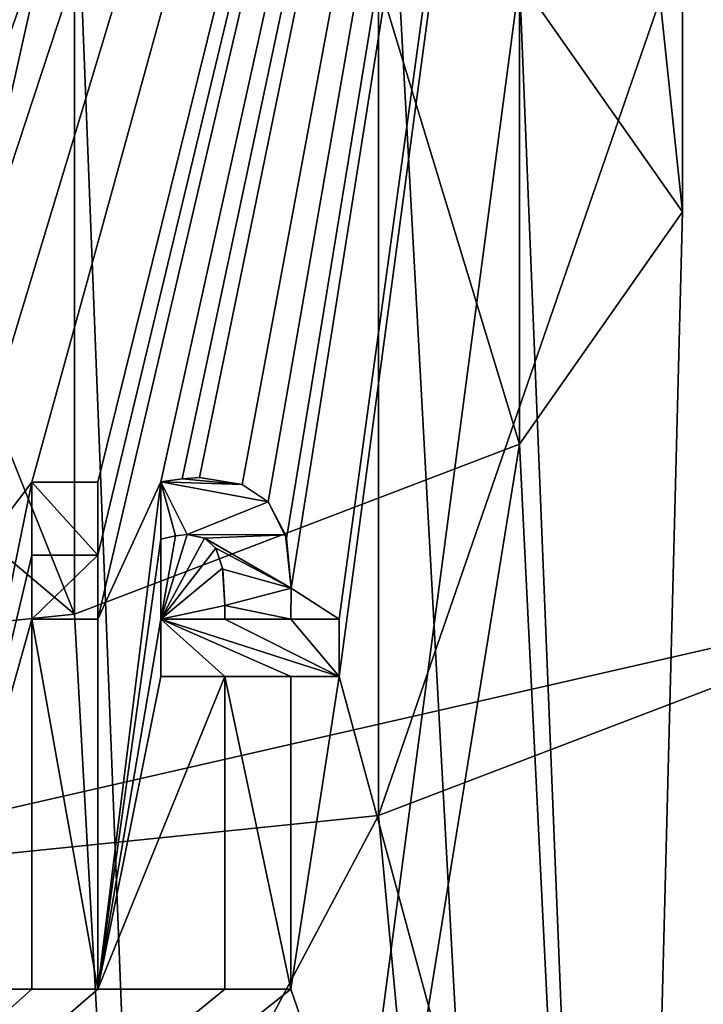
# Model space of a CAD drawing. Header units: millimetres. Extents: x -100 to 89, y -38 to 69.
# Tile 227 of 256: x -62.77 to -59.4, y 12.05 to 16.91. Entities that reach past the tile are written whole.
import ezdxf

# ---------------------------------------------------------------- set-up
doc = ezdxf.new("R2010")
doc.units = ezdxf.units.MM
doc.header["$LTSCALE"] = 65.185185
for name, color, linetype in [('3296', 7, 'CONTINUOUS'), ('3298', 7, 'CONTINUOUS'), ('3299', 7, 'CONTINUOUS'), ('479', 7, 'CONTINUOUS'), ('480', 7, 'CONTINUOUS'), ('598', 7, 'CONTINUOUS'), ('599', 7, 'CONTINUOUS'), ('600', 7, 'CONTINUOUS'), ('601', 7, 'CONTINUOUS'), ('602', 7, 'CONTINUOUS'), ('603', 7, 'CONTINUOUS'), ('604', 7, 'CONTINUOUS'), ('605', 7, 'CONTINUOUS'), ('606', 7, 'CONTINUOUS'), ('607', 7, 'CONTINUOUS'), ('608', 7, 'CONTINUOUS'), ('609', 7, 'CONTINUOUS'), ('610', 7, 'CONTINUOUS'), ('611', 7, 'CONTINUOUS'), ('612', 7, 'CONTINUOUS'), ('613', 7, 'CONTINUOUS'), ('614', 7, 'CONTINUOUS'), ('615', 7, 'CONTINUOUS'), ('616', 7, 'CONTINUOUS'), ('617', 7, 'CONTINUOUS'), ('618', 7, 'CONTINUOUS'), ('619', 7, 'CONTINUOUS'), ('620', 7, 'CONTINUOUS'), ('621', 7, 'CONTINUOUS'), ('622', 7, 'CONTINUOUS'), ('623', 7, 'CONTINUOUS'), ('795', 7, 'CONTINUOUS'), ('801', 7, 'CONTINUOUS')]:
    doc.layers.add(name, color=color, linetype=linetype)

msp = doc.modelspace()

# ---------------------------------------------------------------- linework, layer by layer
at = {"layer": '3296', "linetype": 'CONTINUOUS'}
for points in [[(-62.0733, 14.6267, 84.55), (-61.9683, 14.6423, 84.55), (-61.6726, 14.6134, 84.55), (-62.0733, 14.6267, 84.55)], [(-61.9443, 14.367, 84.55), (-62.0016, 14.3607, 84.55), (-62.0733, 14.6267, 84.55), (-61.9443, 14.367, 84.55)], [(-61.9443, 14.367, 84.55), (-62.0733, 14.6267, 84.55), (-61.5438, 14.5283, 84.55), (-61.9443, 14.367, 84.55)], [(-62.0016, 14.3607, 84.55), (-62.0733, 14.345, 84.55), (-62.0733, 14.6267, 84.55), (-62.0016, 14.3607, 84.55)], [(-62.0733, 14.6267, 84.55), (-61.6726, 14.6134, 84.55), (-61.5438, 14.5283, 84.55), (-62.0733, 14.6267, 84.55)], [(-61.9683, 14.6423, 84.55), (-61.8832, 14.6488, 84.55), (-61.6726, 14.6134, 84.55), (-61.9683, 14.6423, 84.55)], [(-61.9443, 14.367, 84.55), (-61.5438, 14.5283, 84.55), (-61.4585, 14.3655, 84.55), (-61.9443, 14.367, 84.55)], [(-61.8572, 14.349, 84.55), (-61.9443, 14.367, 84.55), (-61.4585, 14.3655, 84.55), (-61.8572, 14.349, 84.55)], [(-61.8572, 14.349, 84.55), (-61.4585, 14.3655, 84.55), (-61.4301, 14.1023, 84.55), (-61.8572, 14.349, 84.55)], [(-61.8018, 14.3008, 84.55), (-61.8572, 14.349, 84.55), (-61.4301, 14.1023, 84.55), (-61.8018, 14.3008, 84.55)], [(-61.7682, 14.1966, 84.55), (-61.8018, 14.3008, 84.55), (-61.4301, 14.1023, 84.55), (-61.7682, 14.1966, 84.55)], [(-61.7576, 14.0174, 84.55), (-61.7682, 14.1966, 84.55), (-61.4301, 14.1023, 84.55), (-61.7576, 14.0174, 84.55)], [(-61.7576, 14.0174, 84.55), (-61.4301, 14.1023, 84.55), (-61.4318, 13.9495, 84.55), (-61.7576, 14.0174, 84.55)], [(-61.7576, 13.9495, 84.55), (-61.7576, 14.0174, 84.55), (-61.4318, 13.9495, 84.55), (-61.7576, 13.9495, 84.55)], [(-61.1942, 13.6678, 84.55), (-61.4318, 13.6678, 84.55), (-62.0733, 13.9495, 84.55), (-61.1942, 13.6678, 84.55)], [(-61.1942, 13.6678, 84.55), (-62.0733, 13.9495, 84.55), (-61.7576, 13.9495, 84.55), (-61.1942, 13.6678, 84.55)], [(-61.4318, 13.6678, 84.55), (-61.7576, 13.6678, 84.55), (-62.0733, 13.9495, 84.55), (-61.4318, 13.6678, 84.55)], [(-61.7576, 13.6678, 84.55), (-62.0733, 13.6678, 84.55), (-62.0733, 13.9495, 84.55), (-61.7576, 13.6678, 84.55)], [(-61.1942, 13.6678, 84.55), (-61.7576, 13.9495, 84.55), (-61.4318, 13.9495, 84.55), (-61.1942, 13.6678, 84.55)], [(-61.1942, 13.9495, 84.55), (-61.1942, 13.6678, 84.55), (-61.4318, 13.9495, 84.55), (-61.1942, 13.9495, 84.55)], [(-61.4318, 13.6678, 84.55), (-61.4318, 12.125, 84.55), (-61.7576, 13.6678, 84.55), (-61.4318, 13.6678, 84.55)], [(-61.4318, 12.125, 84.55), (-61.7576, 12.125, 84.55), (-61.7576, 13.6678, 84.55), (-61.4318, 12.125, 84.55)]]:
    msp.add_3dface(points, dxfattribs=at)
at = {"layer": '3298', "linetype": 'CONTINUOUS'}
for points in [[(-62.3839, 13.9495, 84.55), (-62.3839, 12.125, 84.55), (-62.7098, 13.9495, 84.55), (-62.3839, 13.9495, 84.55)], [(-62.3839, 12.125, 84.55), (-62.7098, 12.125, 84.55), (-62.7098, 13.9495, 84.55), (-62.3839, 12.125, 84.55)]]:
    msp.add_3dface(points, dxfattribs=at)
at = {"layer": '3299', "linetype": 'CONTINUOUS'}
for points in [[(-62.3839, 14.625, 84.55), (-62.3839, 14.2652, 84.55), (-62.7098, 14.625, 84.55), (-62.3839, 14.625, 84.55)], [(-62.3839, 14.2652, 84.55), (-62.7098, 14.2652, 84.55), (-62.7098, 14.625, 84.55), (-62.3839, 14.2652, 84.55)]]:
    msp.add_3dface(points, dxfattribs=at)
at = {"layer": '479', "linetype": 'CONTINUOUS'}
for points in [[(-87.0423, 7.4883, 87.05), (-34.3709, 19.5107, 87.05), (-96.6291, 19.5107, 87.05), (-87.0423, 7.4883, 87.05)], [(-43.9577, 7.4883, 87.05), (-34.3709, 19.5107, 87.05), (-87.0423, 7.4883, 87.05), (-43.9577, 7.4883, 87.05)]]:
    msp.add_3dface(points, dxfattribs=at)
at = {"layer": '480', "linetype": 'CONTINUOUS'}
for points in [[(-55.7993, 31.3477, 85.05), (-58.3679, 3.2536, 85.05), (-59.5053, 26.2475, 85.05), (-55.7993, 31.3477, 85.05)], [(-65.5, 24.3, 85.05), (-59.5053, 26.2475, 85.05), (-65.3295, 13.9626, 85.05), (-65.5, 24.3, 85.05)], [(-65.3295, 13.9626, 85.05), (-59.5053, 26.2475, 85.05), (-65.0876, 14.0038, 85.05), (-65.3295, 13.9626, 85.05)], [(-65.0876, 14.0038, 85.05), (-59.5053, 26.2475, 85.05), (-64.9341, 13.9874, 85.05), (-65.0876, 14.0038, 85.05)], [(-64.9341, 13.9874, 85.05), (-59.5053, 26.2475, 85.05), (-64.8113, 13.9437, 85.05), (-64.9341, 13.9874, 85.05)], [(-64.8113, 13.9437, 85.05), (-59.5053, 26.2475, 85.05), (-64.692, 13.8662, 85.05), (-64.8113, 13.9437, 85.05)], [(-64.692, 13.8662, 85.05), (-59.5053, 26.2475, 85.05), (-64.5496, 13.734, 85.05), (-64.692, 13.8662, 85.05)], [(-64.5496, 13.734, 85.05), (-59.5053, 26.2475, 85.05), (-64.4343, 13.8755, 85.05), (-64.5496, 13.734, 85.05)], [(-64.4343, 13.8755, 85.05), (-59.5053, 26.2475, 85.05), (-64.3306, 13.9478, 85.05), (-64.4343, 13.8755, 85.05)], [(-64.3306, 13.9478, 85.05), (-59.5053, 26.2475, 85.05), (-64.2105, 13.9896, 85.05), (-64.3306, 13.9478, 85.05)], [(-64.2105, 13.9896, 85.05), (-59.5053, 26.2475, 85.05), (-64.0794, 14.0038, 85.05), (-64.2105, 13.9896, 85.05)], [(-64.0794, 14.0038, 85.05), (-59.5053, 26.2475, 85.05), (-63.8366, 13.9483, 85.05), (-64.0794, 14.0038, 85.05)], [(-63.8366, 13.9483, 85.05), (-59.5053, 26.2475, 85.05), (-63.5482, 13.9495, 85.05), (-63.8366, 13.9483, 85.05)], [(-59.5053, 26.2475, 85.05), (-63.2223, 13.9495, 85.05), (-63.5482, 13.9495, 85.05), (-59.5053, 26.2475, 85.05)], [(-59.5053, 26.2475, 85.05), (-62.7098, 14.625, 85.05), (-63.2223, 13.9495, 85.05), (-59.5053, 26.2475, 85.05)], [(-59.5053, 26.2475, 85.05), (-62.3839, 14.625, 85.05), (-62.7098, 14.625, 85.05), (-59.5053, 26.2475, 85.05)], [(-59.5053, 26.2475, 85.05), (-62.0733, 14.6267, 85.05), (-62.3839, 13.9495, 85.05), (-59.5053, 26.2475, 85.05)], [(-59.5053, 26.2475, 85.05), (-62.3839, 13.9495, 85.05), (-62.3839, 14.2652, 85.05), (-59.5053, 26.2475, 85.05)], [(-62.3839, 14.625, 85.05), (-59.5053, 26.2475, 85.05), (-62.3839, 14.2652, 85.05), (-62.3839, 14.625, 85.05)], [(-62.0733, 14.6267, 85.05), (-59.5053, 26.2475, 85.05), (-61.9682, 14.6423, 85.05), (-62.0733, 14.6267, 85.05)], [(-61.9682, 14.6423, 85.05), (-59.5053, 26.2475, 85.05), (-61.8832, 14.6488, 85.05), (-61.9682, 14.6423, 85.05)], [(-61.8832, 14.6488, 85.05), (-59.5053, 26.2475, 85.05), (-61.6726, 14.6134, 85.05), (-61.8832, 14.6488, 85.05)], [(-61.6726, 14.6134, 85.05), (-59.5053, 26.2475, 85.05), (-61.5438, 14.5283, 85.05), (-61.6726, 14.6134, 85.05)], [(-61.5438, 14.5283, 85.05), (-59.5053, 26.2475, 85.05), (-61.4539, 14.348, 85.05), (-61.5438, 14.5283, 85.05)], [(-61.4539, 14.348, 85.05), (-59.5053, 26.2475, 85.05), (-61.4301, 14.1023, 85.05), (-61.4539, 14.348, 85.05)], [(-59.5053, 26.2475, 85.05), (-61.1942, 13.9495, 85.05), (-61.4301, 14.1023, 85.05), (-59.5053, 26.2475, 85.05)], [(-59.5053, 26.2475, 85.05), (-58.3679, 3.2536, 85.05), (-61.1942, 13.6678, 85.05), (-59.5053, 26.2475, 85.05)], [(-61.1942, 13.9495, 85.05), (-59.5053, 26.2475, 85.05), (-61.1942, 13.6678, 85.05), (-61.1942, 13.9495, 85.05)], [(-62.7098, 14.625, 85.05), (-62.7098, 14.2652, 85.05), (-63.2223, 12.125, 85.05), (-62.7098, 14.625, 85.05)], [(-63.2223, 13.9495, 85.05), (-62.7098, 14.625, 85.05), (-63.2223, 12.125, 85.05), (-63.2223, 13.9495, 85.05)], [(-62.0733, 14.6267, 85.05), (-62.0733, 14.345, 85.05), (-62.3839, 12.125, 85.05), (-62.0733, 14.6267, 85.05)], [(-62.3839, 13.9495, 85.05), (-62.0733, 14.6267, 85.05), (-62.3839, 12.125, 85.05), (-62.3839, 13.9495, 85.05)], [(-62.0733, 14.345, 85.05), (-62.0733, 13.9495, 85.05), (-62.3839, 12.125, 85.05), (-62.0733, 14.345, 85.05)], [(-61.8573, 14.349, 85.05), (-62.0733, 13.9495, 85.05), (-61.9443, 14.367, 85.05), (-61.8573, 14.349, 85.05)], [(-61.9443, 14.367, 85.05), (-62.0733, 13.9495, 85.05), (-62.0015, 14.3607, 85.05), (-61.9443, 14.367, 85.05)], [(-62.0015, 14.3607, 85.05), (-62.0733, 13.9495, 85.05), (-62.0733, 14.345, 85.05), (-62.0015, 14.3607, 85.05)], [(-61.8018, 14.3008, 85.05), (-62.0733, 13.9495, 85.05), (-61.8573, 14.349, 85.05), (-61.8018, 14.3008, 85.05)], [(-61.7689, 14.2008, 85.05), (-62.0733, 13.9495, 85.05), (-61.8018, 14.3008, 85.05), (-61.7689, 14.2008, 85.05)], [(-62.7098, 14.2652, 85.05), (-62.7098, 13.9495, 85.05), (-63.2223, 12.125, 85.05), (-62.7098, 14.2652, 85.05)], [(-62.3839, 13.9495, 85.05), (-62.7098, 13.9495, 85.05), (-62.3839, 14.2652, 85.05), (-62.3839, 13.9495, 85.05)], [(-62.3839, 14.2652, 85.05), (-62.7098, 13.9495, 85.05), (-62.7098, 14.2652, 85.05), (-62.3839, 14.2652, 85.05)], [(-61.7576, 14.0174, 85.05), (-62.0733, 13.9495, 85.05), (-61.7689, 14.2008, 85.05), (-61.7576, 14.0174, 85.05)], [(-61.4301, 14.1023, 85.05), (-61.1942, 13.9495, 85.05), (-61.4318, 13.9495, 85.05), (-61.4301, 14.1023, 85.05)], [(-61.7576, 13.9495, 85.05), (-62.0733, 13.9495, 85.05), (-61.7576, 14.0174, 85.05), (-61.7576, 13.9495, 85.05)], [(-62.7098, 13.9495, 85.05), (-62.7098, 12.125, 85.05), (-63.2223, 12.125, 85.05), (-62.7098, 13.9495, 85.05)], [(-62.0733, 13.9495, 85.05), (-62.0733, 13.6678, 85.05), (-62.3839, 12.125, 85.05), (-62.0733, 13.9495, 85.05)], [(-61.7576, 13.6678, 85.05), (-61.7576, 12.125, 85.05), (-62.3839, 12.125, 85.05), (-61.7576, 13.6678, 85.05)], [(-62.0733, 13.6678, 85.05), (-61.7576, 13.6678, 85.05), (-62.3839, 12.125, 85.05), (-62.0733, 13.6678, 85.05)], [(-61.1942, 13.6678, 85.05), (-58.3679, 3.2536, 85.05), (-61.4318, 12.125, 85.05), (-61.1942, 13.6678, 85.05)], [(-61.4318, 13.6678, 85.05), (-61.1942, 13.6678, 85.05), (-61.4318, 12.125, 85.05), (-61.4318, 13.6678, 85.05)], [(-58.3679, 3.2536, 85.05), (-72.6321, 3.2536, 85.05), (-61.4318, 12.125, 85.05), (-58.3679, 3.2536, 85.05)], [(-61.4318, 12.125, 85.05), (-72.6321, 3.2536, 85.05), (-61.7576, 12.125, 85.05), (-61.4318, 12.125, 85.05)], [(-61.7576, 12.125, 85.05), (-72.6321, 3.2536, 85.05), (-62.3839, 12.125, 85.05), (-61.7576, 12.125, 85.05)], [(-62.3839, 12.125, 85.05), (-72.6321, 3.2536, 85.05), (-62.7098, 12.125, 85.05), (-62.3839, 12.125, 85.05)], [(-62.7098, 12.125, 85.05), (-72.6321, 3.2536, 85.05), (-63.2223, 12.125, 85.05), (-62.7098, 12.125, 85.05)]]:
    msp.add_3dface(points, dxfattribs=at)
at = {"layer": '598', "linetype": 'CONTINUOUS'}
for points in [[(-61.1942, 13.9495, 85.05), (-61.1942, 13.6678, 85.05), (-61.1942, 13.6678, 84.55), (-61.1942, 13.9495, 85.05)], [(-61.1942, 13.9495, 84.55), (-61.1942, 13.9495, 85.05), (-61.1942, 13.6678, 84.55), (-61.1942, 13.9495, 84.55)]]:
    msp.add_3dface(points, dxfattribs=at)
at = {"layer": '599', "linetype": 'CONTINUOUS'}
for points in [[(-61.1942, 13.6678, 85.05), (-61.4318, 13.6678, 85.05), (-61.4318, 13.6678, 84.55), (-61.1942, 13.6678, 85.05)], [(-61.1942, 13.6678, 84.55), (-61.1942, 13.6678, 85.05), (-61.4318, 13.6678, 84.55), (-61.1942, 13.6678, 84.55)]]:
    msp.add_3dface(points, dxfattribs=at)
at = {"layer": '600', "linetype": 'CONTINUOUS'}
for points in [[(-61.4318, 13.6678, 85.05), (-61.4318, 12.125, 85.05), (-61.4318, 13.6678, 84.55), (-61.4318, 13.6678, 85.05)], [(-61.4318, 13.6678, 84.55), (-61.4318, 12.125, 85.05), (-61.4318, 12.125, 84.55), (-61.4318, 13.6678, 84.55)]]:
    msp.add_3dface(points, dxfattribs=at)
at = {"layer": '601', "linetype": 'CONTINUOUS'}
for points in [[(-61.4318, 12.125, 85.05), (-61.7576, 12.125, 85.05), (-61.7576, 12.125, 84.55), (-61.4318, 12.125, 85.05)], [(-61.4318, 12.125, 84.55), (-61.4318, 12.125, 85.05), (-61.7576, 12.125, 84.55), (-61.4318, 12.125, 84.55)]]:
    msp.add_3dface(points, dxfattribs=at)
at = {"layer": '602', "linetype": 'CONTINUOUS'}
for points in [[(-61.7576, 12.125, 85.05), (-61.7576, 13.6678, 85.05), (-61.7576, 12.125, 84.55), (-61.7576, 12.125, 85.05)], [(-61.7576, 12.125, 84.55), (-61.7576, 13.6678, 85.05), (-61.7576, 13.6678, 84.55), (-61.7576, 12.125, 84.55)]]:
    msp.add_3dface(points, dxfattribs=at)
at = {"layer": '603', "linetype": 'CONTINUOUS'}
for points in [[(-61.7576, 13.6678, 85.05), (-62.0733, 13.6678, 85.05), (-62.0733, 13.6678, 84.55), (-61.7576, 13.6678, 85.05)], [(-61.7576, 13.6678, 84.55), (-61.7576, 13.6678, 85.05), (-62.0733, 13.6678, 84.55), (-61.7576, 13.6678, 84.55)]]:
    msp.add_3dface(points, dxfattribs=at)
at = {"layer": '604', "linetype": 'CONTINUOUS'}
for points in [[(-62.0733, 13.6678, 85.05), (-62.0733, 13.9495, 85.05), (-62.0733, 13.9495, 84.55), (-62.0733, 13.6678, 85.05)], [(-62.0733, 13.6678, 84.55), (-62.0733, 13.6678, 85.05), (-62.0733, 13.9495, 84.55), (-62.0733, 13.6678, 84.55)]]:
    msp.add_3dface(points, dxfattribs=at)
at = {"layer": '605', "linetype": 'CONTINUOUS'}
for points in [[(-62.0733, 13.9495, 85.05), (-61.7576, 13.9495, 85.05), (-61.7576, 13.9495, 84.55), (-62.0733, 13.9495, 85.05)], [(-62.0733, 13.9495, 84.55), (-62.0733, 13.9495, 85.05), (-61.7576, 13.9495, 84.55), (-62.0733, 13.9495, 84.55)]]:
    msp.add_3dface(points, dxfattribs=at)
at = {"layer": '606', "linetype": 'CONTINUOUS'}
for points in [[(-61.7576, 13.9495, 85.05), (-61.7576, 14.0174, 85.05), (-61.7576, 14.0174, 84.55), (-61.7576, 13.9495, 85.05)], [(-61.7576, 13.9495, 84.55), (-61.7576, 13.9495, 85.05), (-61.7576, 14.0174, 84.55), (-61.7576, 13.9495, 84.55)]]:
    msp.add_3dface(points, dxfattribs=at)
at = {"layer": '607', "linetype": 'CONTINUOUS'}
for points in [[(-61.7689, 14.2008, 85.05), (-61.8018, 14.3008, 85.05), (-61.7682, 14.1966, 84.55), (-61.7689, 14.2008, 85.05)], [(-61.7682, 14.1966, 84.55), (-61.8018, 14.3008, 85.05), (-61.8018, 14.3008, 84.55), (-61.7682, 14.1966, 84.55)], [(-61.7576, 14.0174, 85.05), (-61.7689, 14.2008, 85.05), (-61.7576, 14.0174, 84.55), (-61.7576, 14.0174, 85.05)], [(-61.7576, 14.0174, 84.55), (-61.7689, 14.2008, 85.05), (-61.7682, 14.1966, 84.55), (-61.7576, 14.0174, 84.55)]]:
    msp.add_3dface(points, dxfattribs=at)
at = {"layer": '608', "linetype": 'CONTINUOUS'}
for points in [[(-61.8573, 14.349, 85.05), (-61.9443, 14.367, 85.05), (-61.8572, 14.349, 84.55), (-61.8573, 14.349, 85.05)], [(-61.8572, 14.349, 84.55), (-61.9443, 14.367, 85.05), (-61.9443, 14.367, 84.55), (-61.8572, 14.349, 84.55)], [(-61.8018, 14.3008, 85.05), (-61.8573, 14.349, 85.05), (-61.8018, 14.3008, 84.55), (-61.8018, 14.3008, 85.05)], [(-61.8018, 14.3008, 84.55), (-61.8573, 14.349, 85.05), (-61.8572, 14.349, 84.55), (-61.8018, 14.3008, 84.55)]]:
    msp.add_3dface(points, dxfattribs=at)
at = {"layer": '609', "linetype": 'CONTINUOUS'}
for points in [[(-62.0015, 14.3607, 85.05), (-62.0733, 14.345, 85.05), (-62.0016, 14.3607, 84.55), (-62.0015, 14.3607, 85.05)], [(-62.0016, 14.3607, 84.55), (-62.0733, 14.345, 85.05), (-62.0733, 14.345, 84.55), (-62.0016, 14.3607, 84.55)], [(-61.9443, 14.367, 84.55), (-62.0015, 14.3607, 85.05), (-62.0016, 14.3607, 84.55), (-61.9443, 14.367, 84.55)], [(-61.9443, 14.367, 85.05), (-62.0015, 14.3607, 85.05), (-61.9443, 14.367, 84.55), (-61.9443, 14.367, 85.05)]]:
    msp.add_3dface(points, dxfattribs=at)
at = {"layer": '610', "linetype": 'CONTINUOUS'}
for points in [[(-62.0733, 14.345, 85.05), (-62.0733, 14.6267, 85.05), (-62.0733, 14.6267, 84.55), (-62.0733, 14.345, 85.05)], [(-62.0733, 14.345, 84.55), (-62.0733, 14.345, 85.05), (-62.0733, 14.6267, 84.55), (-62.0733, 14.345, 84.55)]]:
    msp.add_3dface(points, dxfattribs=at)
at = {"layer": '611', "linetype": 'CONTINUOUS'}
for points in [[(-62.0733, 14.6267, 85.05), (-61.9682, 14.6423, 85.05), (-62.0733, 14.6267, 84.55), (-62.0733, 14.6267, 85.05)], [(-62.0733, 14.6267, 84.55), (-61.9682, 14.6423, 85.05), (-61.9683, 14.6423, 84.55), (-62.0733, 14.6267, 84.55)], [(-61.9682, 14.6423, 85.05), (-61.8832, 14.6488, 85.05), (-61.9683, 14.6423, 84.55), (-61.9682, 14.6423, 85.05)], [(-61.9683, 14.6423, 84.55), (-61.8832, 14.6488, 85.05), (-61.8832, 14.6488, 84.55), (-61.9683, 14.6423, 84.55)]]:
    msp.add_3dface(points, dxfattribs=at)
at = {"layer": '612', "linetype": 'CONTINUOUS'}
for points in [[(-61.8832, 14.6488, 85.05), (-61.6726, 14.6134, 85.05), (-61.8832, 14.6488, 84.55), (-61.8832, 14.6488, 85.05)], [(-61.8832, 14.6488, 84.55), (-61.6726, 14.6134, 85.05), (-61.6726, 14.6134, 84.55), (-61.8832, 14.6488, 84.55)], [(-61.6726, 14.6134, 85.05), (-61.5438, 14.5283, 85.05), (-61.6726, 14.6134, 84.55), (-61.6726, 14.6134, 85.05)], [(-61.6726, 14.6134, 84.55), (-61.5438, 14.5283, 85.05), (-61.5438, 14.5283, 84.55), (-61.6726, 14.6134, 84.55)]]:
    msp.add_3dface(points, dxfattribs=at)
at = {"layer": '613', "linetype": 'CONTINUOUS'}
for points in [[(-61.5438, 14.5283, 85.05), (-61.4539, 14.348, 85.05), (-61.5438, 14.5283, 84.55), (-61.5438, 14.5283, 85.05)], [(-61.5438, 14.5283, 84.55), (-61.4539, 14.348, 85.05), (-61.4585, 14.3655, 84.55), (-61.5438, 14.5283, 84.55)], [(-61.4539, 14.348, 85.05), (-61.4301, 14.1023, 85.05), (-61.4585, 14.3655, 84.55), (-61.4539, 14.348, 85.05)], [(-61.4585, 14.3655, 84.55), (-61.4301, 14.1023, 85.05), (-61.4301, 14.1023, 84.55), (-61.4585, 14.3655, 84.55)]]:
    msp.add_3dface(points, dxfattribs=at)
at = {"layer": '614', "linetype": 'CONTINUOUS'}
for points in [[(-61.4301, 14.1023, 85.05), (-61.4318, 13.9495, 85.05), (-61.4318, 13.9495, 84.55), (-61.4301, 14.1023, 85.05)], [(-61.4301, 14.1023, 84.55), (-61.4301, 14.1023, 85.05), (-61.4318, 13.9495, 84.55), (-61.4301, 14.1023, 84.55)]]:
    msp.add_3dface(points, dxfattribs=at)
at = {"layer": '615', "linetype": 'CONTINUOUS'}
for points in [[(-61.4318, 13.9495, 85.05), (-61.1942, 13.9495, 85.05), (-61.1942, 13.9495, 84.55), (-61.4318, 13.9495, 85.05)], [(-61.4318, 13.9495, 85.05), (-61.1942, 13.9495, 84.55), (-61.4318, 13.9495, 84.55), (-61.4318, 13.9495, 85.05)]]:
    msp.add_3dface(points, dxfattribs=at)
at = {"layer": '616', "linetype": 'CONTINUOUS'}
for points in [[(-62.3839, 13.9495, 85.05), (-62.3839, 12.125, 85.05), (-62.3839, 13.9495, 84.55), (-62.3839, 13.9495, 85.05)], [(-62.3839, 13.9495, 84.55), (-62.3839, 12.125, 85.05), (-62.3839, 12.125, 84.55), (-62.3839, 13.9495, 84.55)]]:
    msp.add_3dface(points, dxfattribs=at)
at = {"layer": '617', "linetype": 'CONTINUOUS'}
for points in [[(-62.3839, 12.125, 85.05), (-62.7098, 12.125, 85.05), (-62.7098, 12.125, 84.55), (-62.3839, 12.125, 85.05)], [(-62.3839, 12.125, 84.55), (-62.3839, 12.125, 85.05), (-62.7098, 12.125, 84.55), (-62.3839, 12.125, 84.55)]]:
    msp.add_3dface(points, dxfattribs=at)
at = {"layer": '618', "linetype": 'CONTINUOUS'}
for points in [[(-62.7098, 12.125, 85.05), (-62.7098, 13.9495, 85.05), (-62.7098, 12.125, 84.55), (-62.7098, 12.125, 85.05)], [(-62.7098, 12.125, 84.55), (-62.7098, 13.9495, 85.05), (-62.7098, 13.9495, 84.55), (-62.7098, 12.125, 84.55)]]:
    msp.add_3dface(points, dxfattribs=at)
at = {"layer": '619', "linetype": 'CONTINUOUS'}
for points in [[(-62.7098, 13.9495, 85.05), (-62.3839, 13.9495, 85.05), (-62.3839, 13.9495, 84.55), (-62.7098, 13.9495, 85.05)], [(-62.7098, 13.9495, 85.05), (-62.3839, 13.9495, 84.55), (-62.7098, 13.9495, 84.55), (-62.7098, 13.9495, 85.05)]]:
    msp.add_3dface(points, dxfattribs=at)
at = {"layer": '620', "linetype": 'CONTINUOUS'}
for points in [[(-62.3839, 14.625, 85.05), (-62.3839, 14.2652, 85.05), (-62.3839, 14.2652, 84.55), (-62.3839, 14.625, 85.05)], [(-62.3839, 14.625, 84.55), (-62.3839, 14.625, 85.05), (-62.3839, 14.2652, 84.55), (-62.3839, 14.625, 84.55)]]:
    msp.add_3dface(points, dxfattribs=at)
at = {"layer": '621', "linetype": 'CONTINUOUS'}
for points in [[(-62.3839, 14.2652, 85.05), (-62.7098, 14.2652, 85.05), (-62.7098, 14.2652, 84.55), (-62.3839, 14.2652, 85.05)], [(-62.3839, 14.2652, 84.55), (-62.3839, 14.2652, 85.05), (-62.7098, 14.2652, 84.55), (-62.3839, 14.2652, 84.55)]]:
    msp.add_3dface(points, dxfattribs=at)
at = {"layer": '622', "linetype": 'CONTINUOUS'}
for points in [[(-62.7098, 14.2652, 85.05), (-62.7098, 14.625, 85.05), (-62.7098, 14.625, 84.55), (-62.7098, 14.2652, 85.05)], [(-62.7098, 14.2652, 84.55), (-62.7098, 14.2652, 85.05), (-62.7098, 14.625, 84.55), (-62.7098, 14.2652, 84.55)]]:
    msp.add_3dface(points, dxfattribs=at)
at = {"layer": '623', "linetype": 'CONTINUOUS'}
for points in [[(-62.7098, 14.625, 85.05), (-62.3839, 14.625, 85.05), (-62.3839, 14.625, 84.55), (-62.7098, 14.625, 85.05)], [(-62.7098, 14.625, 85.05), (-62.3839, 14.625, 84.55), (-62.7098, 14.625, 84.55), (-62.7098, 14.625, 85.05)]]:
    msp.add_3dface(points, dxfattribs=at)
at = {"layer": '795', "linetype": 'CONTINUOUS'}
for points in [[(-61, 20.1957, 317.758), (-57.7058, 22.5241, 320.0883), (-61, 12.9817, 322.5721), (-61, 20.1957, 317.758)], [(-61, 12.9817, 322.5721), (-57.7058, 22.5241, 320.0883), (-57.7058, 14.2399, 325.6166), (-61, 12.9817, 322.5721)], [(-65.5, 15, 320.2365), (-65.5, 19.3434, 316.9051), (-61, 20.1957, 317.758), (-65.5, 15, 320.2365)], [(-65.5, 12.5211, 321.4578), (-65.5, 15, 320.2365), (-61, 20.1957, 317.758), (-65.5, 12.5211, 321.4578)], [(-65.5, 12.5211, 321.4578), (-61, 20.1957, 317.758), (-61, 12.9817, 322.5721), (-65.5, 12.5211, 321.4578)], [(-65.5, 19.3964, 338.093), (-65.5, 4.5, 341.05), (-60.2099, 4.5, 339.3312), (-65.5, 19.3964, 338.093)], [(-61, 18.9358, 336.9787), (-65.5, 19.3964, 338.093), (-60.2099, 4.5, 339.3312), (-61, 18.9358, 336.9787)], [(-57.7058, 17.6775, 333.9342), (-61, 18.9358, 336.9787), (-60.2099, 4.5, 339.3312), (-57.7058, 17.6775, 333.9342)], [(-56.9405, 4.5, 334.8312), (-57.7058, 17.6775, 333.9342), (-60.2099, 4.5, 339.3312), (-56.9405, 4.5, 334.8312)], [(-61, 12.9817, 322.5721), (-57.7058, 14.2399, 325.6166), (-60.2099, 4.5, 324.7688), (-61, 12.9817, 322.5721)], [(-60.2099, 4.5, 324.7688), (-57.7058, 14.2399, 325.6166), (-56.9405, 4.5, 329.2688), (-60.2099, 4.5, 324.7688)], [(-65.5, 4.5, 323.05), (-65.5, 12.5211, 321.4578), (-61, 12.9817, 322.5721), (-65.5, 4.5, 323.05)], [(-65.5, 4.5, 323.05), (-61, 12.9817, 322.5721), (-60.2099, 4.5, 324.7688), (-65.5, 4.5, 323.05)]]:
    msp.add_3dface(points, dxfattribs=at)
at = {"layer": '801', "linetype": 'CONTINUOUS'}
for points in [[(-59.5, 25.7049, 323.2715), (-60.3038, 23.5844, 321.1494), (-59.5, 15.9587, 329.7754), (-59.5, 25.7049, 323.2715)], [(-60.3038, 17.1046, 332.5479), (-59.5, 25.7049, 323.2715), (-59.5, 15.9587, 329.7754), (-60.3038, 17.1046, 332.5479)], [(-60.3038, 23.5844, 321.1494), (-62.5, 22.0321, 319.5959), (-60.3038, 14.8129, 327.0029), (-60.3038, 23.5844, 321.1494)], [(-59.5, 15.9587, 329.7754), (-60.3038, 23.5844, 321.1494), (-60.3038, 14.8129, 327.0029), (-59.5, 15.9587, 329.7754)], [(-62.5, 22.0321, 319.5959), (-65.5, 21.4639, 319.0272), (-62.5, 13.974, 324.9732), (-62.5, 22.0321, 319.5959)], [(-60.3038, 14.8129, 327.0029), (-62.5, 22.0321, 319.5959), (-62.5, 13.974, 324.9732), (-60.3038, 14.8129, 327.0029)], [(-62.5, 13.974, 324.9732), (-65.5, 21.4639, 319.0272), (-65.5, 16.5, 322.8346), (-62.5, 13.974, 324.9732)], [(-65.5, 18.2505, 335.3205), (-62.5, 17.9434, 334.5776), (-65.5, 4.5, 338.05), (-65.5, 18.2505, 335.3205)], [(-65.5, 4.5, 338.05), (-62.5, 17.9434, 334.5776), (-61.9733, 4.5, 336.9041), (-65.5, 4.5, 338.05)], [(-62.5, 17.9434, 334.5776), (-60.3038, 17.1046, 332.5479), (-61.9733, 4.5, 336.9041), (-62.5, 17.9434, 334.5776)], [(-61.9733, 4.5, 336.9041), (-60.3038, 17.1046, 332.5479), (-59.7937, 4.5, 333.9041), (-61.9733, 4.5, 336.9041)], [(-60.3038, 17.1046, 332.5479), (-59.5, 15.9587, 329.7754), (-59.7937, 4.5, 333.9041), (-60.3038, 17.1046, 332.5479)], [(-65.5, 13.667, 324.2303), (-62.5, 13.974, 324.9732), (-65.5, 16.5, 322.8346), (-65.5, 13.667, 324.2303)], [(-59.5, 15.9587, 329.7754), (-60.3038, 14.8129, 327.0029), (-59.7937, 4.5, 330.1959), (-59.5, 15.9587, 329.7754)], [(-59.7937, 4.5, 333.9041), (-59.5, 15.9587, 329.7754), (-59.7937, 4.5, 330.1959), (-59.7937, 4.5, 333.9041)], [(-60.3038, 14.8129, 327.0029), (-62.5, 13.974, 324.9732), (-61.9733, 4.5, 327.1959), (-60.3038, 14.8129, 327.0029)], [(-59.7937, 4.5, 330.1959), (-60.3038, 14.8129, 327.0029), (-61.9733, 4.5, 327.1959), (-59.7937, 4.5, 330.1959)], [(-62.5, 13.974, 324.9732), (-65.5, 13.667, 324.2303), (-61.9733, 4.5, 327.1959), (-62.5, 13.974, 324.9732)], [(-61.9733, 4.5, 327.1959), (-65.5, 13.667, 324.2303), (-65.5, 4.5, 326.05), (-61.9733, 4.5, 327.1959)]]:
    msp.add_3dface(points, dxfattribs=at)

doc.saveas('drawing.dxf')
